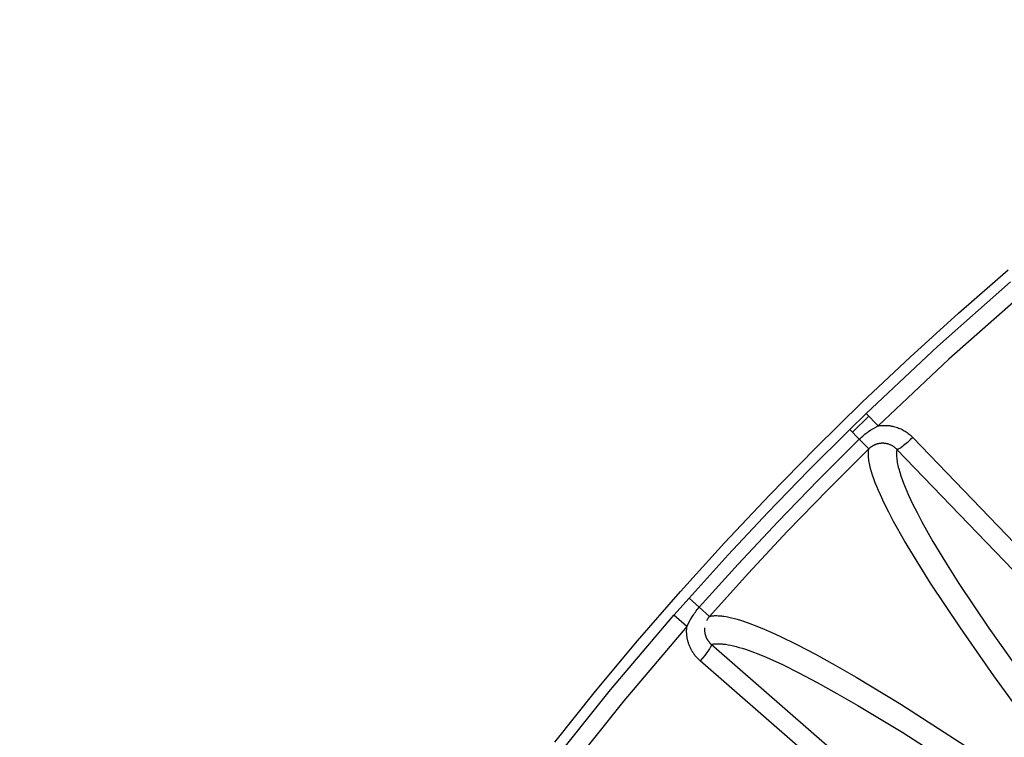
# Model space of a CAD drawing. Header units: millimetres. Extents: x -2637 to -1637, y 678 to 1678.
# Tile 254 of 256: x -2113 to -2088, y 1483 to 1501. Entities that reach past the tile are written whole.
import ezdxf

# ---------------------------------------------------------------- set-up
doc = ezdxf.new("R2010")
doc.units = ezdxf.units.MM
doc.layers.add('Make2D$B.SHOW mini', color=7, linetype='Continuous', true_color=0x000000)
doc.styles.add('Arial Standard', font='txt')
doc.dimstyles.get("Standard").update_dxf_attribs({"dimscale": 10, "dimtxt": 2.5, "dimasz": 3, "dimexe": 1, "dimexo": 0.5, "dimgap": 0.8, "dimtad": 1, "dimtoh": 1, "dimzin": 1, "dimdsep": 46, "dimtxsty": 'Arial Standard', "dimblk": 'OPEN90', "dimcen": 2.5, "dimadec": 1, "dimazin": 1, "dimtfac": 1, "dimtdec": 4, "dimtix": 1, "dimtofl": 0, "dimtmove": 1, "dimatfit": 3, "dimldrblk": 'OPEN90', "dimfxl": 1, "dimtolj": 1, "dimtzin": 1, "dimarcsym": 0})

# ---------------------------------------------------------------- blocks, each defined once
blk = doc.blocks.new('*D4')
at = {"layer": 'Defpoints', "color": 0}
for p in [(-1915.374, 1563.169), (-2152.374, 1474.352), (-1915.374, 1474.352)]:
    blk.add_point(p, dxfattribs=at)
at = {"layer": 'Make2D$B.SHOW mini', "color": 0, "lineweight": -2}
for p, q in [((-2152.374, 1476.852), (-2152.374, 1568.169)), ((-1915.374, 1476.852), (-1915.374, 1568.169)), ((-2137.374, 1563.169), (-1930.374, 1563.169))]:
    blk.add_line(p, q, dxfattribs=at)
at = {"layer": 'Make2D$B.SHOW mini', "color": 0}
for points in [[(-2137.374, 1565.669), (-2137.374, 1560.669), (-2152.374, 1563.169)], [(-1930.374, 1560.669), (-1930.374, 1565.669), (-1915.374, 1563.169)]]:
    blk.add_solid(points, dxfattribs=at)
at = {"layer": 'Make2D$B.SHOW mini', "color": 0, "insert": (-2033.874, 1574.827), "char_height": 15, "attachment_point": 5, "style": 'Arial Standard'}
blk.add_mtext('\\A1;237.00', dxfattribs=at)

msp = doc.modelspace()

# ---------------------------------------------------------------- linework, layer by layer
at = {"layer": 'Make2D$B.SHOW mini', "color": 18, "lineweight": -3, "true_color": 0x000000}
for points in [[(-2099.703, 1483.062), (-2098.669, 1484.351), (-2097.609, 1485.62), (-2096.522, 1486.869), (-2095.411, 1488.097), (-2094.276, 1489.303), (-2093.116, 1490.487), (-2091.934, 1491.648), (-2090.729, 1492.785), (-2089.502, 1493.897), (-2088.254, 1494.985)], [(-2091.839, 1491.363), (-2090.037, 1493.051), (-2088.187, 1494.685)], [(-2087.904, 1494.356), (-2089.745, 1492.73), (-2091.537, 1491.05)], [(-2092.251, 1490.961), (-2091.839, 1491.363)], [(-2092.184, 1490.892), (-2091.765, 1491.298)], [(-2091.839, 1491.363), (-2091.537, 1491.05)], [(-2092.01, 1490.715), (-2091.982, 1490.742), (-2091.953, 1490.768), (-2091.924, 1490.793), (-2091.895, 1490.817), (-2091.866, 1490.841), (-2091.836, 1490.863), (-2091.805, 1490.885), (-2091.775, 1490.906), (-2091.715, 1490.946), (-2091.655, 1490.983), (-2091.596, 1491.018), (-2091.537, 1491.05)], [(-2091.537, 1491.05), (-2091.515, 1491.053), (-2091.493, 1491.056), (-2091.472, 1491.058), (-2091.45, 1491.06), (-2091.429, 1491.062), (-2091.408, 1491.062), (-2091.388, 1491.063), (-2091.368, 1491.063), (-2091.347, 1491.062), (-2091.328, 1491.062), (-2091.308, 1491.06), (-2091.289, 1491.059), (-2091.269, 1491.057), (-2091.251, 1491.055), (-2091.232, 1491.052), (-2091.214, 1491.049), (-2091.196, 1491.046), (-2091.178, 1491.043), (-2091.161, 1491.039), (-2091.144, 1491.035), (-2091.111, 1491.027), (-2091.078, 1491.017), (-2091.047, 1491.007), (-2091.017, 1490.995), (-2090.987, 1490.983), (-2090.958, 1490.971), (-2090.93, 1490.957), (-2090.903, 1490.943), (-2090.876, 1490.928), (-2090.85, 1490.912), (-2090.824, 1490.896), (-2090.799, 1490.879), (-2090.775, 1490.861), (-2090.75, 1490.842), (-2090.726, 1490.822), (-2090.703, 1490.801), (-2090.68, 1490.779), (-2090.657, 1490.756)], [(-2096.31, 1486.699), (-2095.324, 1487.791), (-2094.318, 1488.865), (-2093.294, 1489.922), (-2092.251, 1490.961)], [(-2092.01, 1490.715), (-2092.251, 1490.961)], [(-2096.052, 1486.47), (-2095.07, 1487.558), (-2094.069, 1488.628), (-2093.049, 1489.68), (-2092.01, 1490.715)], [(-2092.01, 1490.715), (-2091.769, 1490.468)], [(-2091.061, 1490.456), (-2091.073, 1490.467), (-2091.085, 1490.479), (-2091.097, 1490.49), (-2091.109, 1490.5), (-2091.122, 1490.51), (-2091.135, 1490.519), (-2091.148, 1490.528), (-2091.161, 1490.536), (-2091.175, 1490.544), (-2091.188, 1490.552), (-2091.203, 1490.559), (-2091.217, 1490.566), (-2091.232, 1490.573), (-2091.248, 1490.579), (-2091.264, 1490.584), (-2091.28, 1490.589), (-2091.289, 1490.592), (-2091.297, 1490.594), (-2091.306, 1490.596), (-2091.315, 1490.598), (-2091.324, 1490.6), (-2091.333, 1490.602), (-2091.342, 1490.604), (-2091.352, 1490.605), (-2091.361, 1490.606), (-2091.371, 1490.607), (-2091.381, 1490.608), (-2091.391, 1490.609), (-2091.401, 1490.61), (-2091.412, 1490.61), (-2091.422, 1490.61), (-2091.433, 1490.61), (-2091.444, 1490.61), (-2091.455, 1490.609), (-2091.466, 1490.608), (-2091.477, 1490.607), (-2091.488, 1490.606), (-2091.499, 1490.604), (-2091.51, 1490.602), (-2091.521, 1490.6), (-2091.533, 1490.598), (-2091.544, 1490.595), (-2091.555, 1490.592), (-2091.567, 1490.588), (-2091.578, 1490.585), (-2091.589, 1490.581), (-2091.6, 1490.577), (-2091.611, 1490.572), (-2091.622, 1490.568), (-2091.633, 1490.563), (-2091.644, 1490.558), (-2091.655, 1490.552), (-2091.665, 1490.546), (-2091.675, 1490.54), (-2091.686, 1490.534), (-2091.696, 1490.528), (-2091.706, 1490.521), (-2091.715, 1490.514), (-2091.725, 1490.507), (-2091.734, 1490.5), (-2091.743, 1490.492), (-2091.752, 1490.484), (-2091.761, 1490.476), (-2091.769, 1490.468)], [(-2090.657, 1490.756), (-2090.723, 1490.695), (-2090.791, 1490.633), (-2090.859, 1490.576), (-2090.891, 1490.55), (-2090.922, 1490.527), (-2090.95, 1490.507), (-2090.963, 1490.498), (-2090.975, 1490.489), (-2090.987, 1490.482), (-2090.998, 1490.476), (-2091.008, 1490.47), (-2091.013, 1490.467), (-2091.017, 1490.465), (-2091.022, 1490.463), (-2091.026, 1490.461), (-2091.03, 1490.459), (-2091.033, 1490.458), (-2091.037, 1490.457), (-2091.038, 1490.456), (-2091.04, 1490.456), (-2091.041, 1490.455), (-2091.043, 1490.455), (-2091.044, 1490.454), (-2091.046, 1490.454), (-2091.047, 1490.454), (-2091.048, 1490.454), (-2091.05, 1490.454), (-2091.05, 1490.454), (-2091.051, 1490.453), (-2091.051, 1490.453), (-2091.052, 1490.453), (-2091.052, 1490.453), (-2091.053, 1490.453), (-2091.053, 1490.453), (-2091.054, 1490.453), (-2091.054, 1490.453), (-2091.055, 1490.453), (-2091.055, 1490.454), (-2091.056, 1490.454), (-2091.056, 1490.454), (-2091.057, 1490.454), (-2091.057, 1490.454), (-2091.058, 1490.454), (-2091.058, 1490.454), (-2091.058, 1490.454), (-2091.059, 1490.454), (-2091.059, 1490.455), (-2091.06, 1490.455), (-2091.06, 1490.455), (-2091.06, 1490.455), (-2091.06, 1490.455), (-2091.061, 1490.455), (-2091.061, 1490.456)], [(-2090.657, 1490.756), (-2085.503, 1485.408)], [(-2091.769, 1490.468), (-2092.803, 1489.438), (-2093.819, 1488.39), (-2094.816, 1487.324), (-2095.794, 1486.241)], [(-2087.617, 1483.376), (-2088.612, 1484.743), (-2089.457, 1485.949), (-2090.21, 1487.08), (-2090.552, 1487.623), (-2090.865, 1488.144), (-2091.142, 1488.636), (-2091.265, 1488.871), (-2091.378, 1489.096), (-2091.478, 1489.311), (-2091.524, 1489.415), (-2091.567, 1489.516), (-2091.605, 1489.615), (-2091.641, 1489.71), (-2091.673, 1489.802), (-2091.7, 1489.891), (-2091.724, 1489.977), (-2091.735, 1490.018), (-2091.744, 1490.059), (-2091.753, 1490.098), (-2091.76, 1490.137), (-2091.766, 1490.175), (-2091.771, 1490.212), (-2091.775, 1490.247), (-2091.778, 1490.282), (-2091.78, 1490.316), (-2091.78, 1490.332), (-2091.78, 1490.349), (-2091.78, 1490.365), (-2091.779, 1490.38), (-2091.778, 1490.396), (-2091.777, 1490.411), (-2091.776, 1490.425), (-2091.774, 1490.44), (-2091.772, 1490.454), (-2091.769, 1490.468)], [(-2091.061, 1490.456), (-2091.063, 1490.442), (-2091.065, 1490.427), (-2091.067, 1490.413), (-2091.068, 1490.398), (-2091.07, 1490.383), (-2091.07, 1490.368), (-2091.071, 1490.352), (-2091.071, 1490.336), (-2091.071, 1490.32), (-2091.07, 1490.303), (-2091.068, 1490.27), (-2091.065, 1490.235), (-2091.061, 1490.199), (-2091.056, 1490.162), (-2091.05, 1490.124), (-2091.042, 1490.086), (-2091.034, 1490.046), (-2091.024, 1490.006), (-2091.013, 1489.964), (-2090.989, 1489.879), (-2090.961, 1489.79), (-2090.929, 1489.698), (-2090.893, 1489.602), (-2090.854, 1489.504), (-2090.765, 1489.299), (-2090.664, 1489.084), (-2090.551, 1488.859), (-2090.427, 1488.625), (-2090.149, 1488.133), (-2089.836, 1487.613), (-2089.493, 1487.071), (-2088.739, 1485.942), (-2087.18, 1483.756)], [(-2085.863, 1485.062), (-2091.061, 1490.456)], [(-2096.691, 1486.267), (-2096.31, 1486.699)], [(-2096.052, 1486.47), (-2096.31, 1486.699)], [(-2096.364, 1485.981), (-2096.335, 1486.041), (-2096.303, 1486.102), (-2096.269, 1486.164), (-2096.232, 1486.226), (-2096.213, 1486.257), (-2096.192, 1486.288), (-2096.171, 1486.319), (-2096.149, 1486.35), (-2096.126, 1486.38), (-2096.103, 1486.411), (-2096.078, 1486.44), (-2096.052, 1486.47)], [(-2096.052, 1486.47), (-2095.794, 1486.241)], [(-2099.832, 1482.457), (-2098.29, 1484.385), (-2096.691, 1486.267)], [(-2096.364, 1485.981), (-2096.691, 1486.267)], [(-2095.794, 1486.241), (-2095.801, 1486.234), (-2095.807, 1486.227), (-2095.813, 1486.22), (-2095.818, 1486.212), (-2095.824, 1486.205), (-2095.829, 1486.198), (-2095.839, 1486.184), (-2095.847, 1486.17), (-2095.856, 1486.156), (-2095.863, 1486.142), (-2095.87, 1486.129)], [(-2095.794, 1486.241), (-2095.784, 1486.244), (-2095.773, 1486.246), (-2095.763, 1486.248), (-2095.751, 1486.25), (-2095.729, 1486.253), (-2095.706, 1486.256), (-2095.681, 1486.257), (-2095.657, 1486.259), (-2095.631, 1486.259), (-2095.605, 1486.259), (-2095.578, 1486.258), (-2095.55, 1486.257), (-2095.522, 1486.254), (-2095.493, 1486.251), (-2095.463, 1486.248), (-2095.432, 1486.244), (-2095.369, 1486.234), (-2095.304, 1486.221), (-2095.235, 1486.206), (-2095.164, 1486.188), (-2095.091, 1486.168), (-2095.014, 1486.145), (-2094.936, 1486.12), (-2094.771, 1486.063), (-2094.597, 1485.996), (-2094.413, 1485.921), (-2094.22, 1485.837), (-2094.017, 1485.744), (-2093.586, 1485.532), (-2093.119, 1485.287), (-2092.618, 1485.011), (-2092.088, 1484.706), (-2090.957, 1484.023), (-2088.508, 1482.44)], [(-2096.364, 1485.981), (-2097.954, 1484.109), (-2099.488, 1482.191)], [(-2096.028, 1485.116), (-2096.047, 1485.133), (-2096.065, 1485.15), (-2096.083, 1485.168), (-2096.1, 1485.185), (-2096.116, 1485.203), (-2096.131, 1485.221), (-2096.147, 1485.239), (-2096.161, 1485.257), (-2096.175, 1485.276), (-2096.188, 1485.294), (-2096.201, 1485.313), (-2096.213, 1485.331), (-2096.225, 1485.35), (-2096.236, 1485.369), (-2096.246, 1485.387), (-2096.257, 1485.406), (-2096.266, 1485.425), (-2096.275, 1485.444), (-2096.284, 1485.463), (-2096.292, 1485.482), (-2096.3, 1485.5), (-2096.307, 1485.519), (-2096.314, 1485.538), (-2096.32, 1485.557), (-2096.326, 1485.576), (-2096.332, 1485.594), (-2096.337, 1485.613), (-2096.342, 1485.631), (-2096.346, 1485.65), (-2096.35, 1485.668), (-2096.354, 1485.686), (-2096.357, 1485.705), (-2096.36, 1485.723), (-2096.362, 1485.741), (-2096.364, 1485.759), (-2096.366, 1485.777), (-2096.368, 1485.794), (-2096.369, 1485.812), (-2096.37, 1485.847), (-2096.37, 1485.881), (-2096.369, 1485.915), (-2096.367, 1485.948), (-2096.364, 1485.981)], [(-2095.918, 1485.955), (-2095.919, 1485.939), (-2095.92, 1485.922), (-2095.92, 1485.906), (-2095.919, 1485.889), (-2095.918, 1485.872), (-2095.917, 1485.855), (-2095.915, 1485.846), (-2095.914, 1485.837), (-2095.913, 1485.829), (-2095.911, 1485.82), (-2095.909, 1485.811), (-2095.908, 1485.802), (-2095.905, 1485.793), (-2095.903, 1485.784), (-2095.901, 1485.775), (-2095.898, 1485.766), (-2095.895, 1485.757), (-2095.892, 1485.748), (-2095.889, 1485.739), (-2095.885, 1485.73), (-2095.882, 1485.72), (-2095.878, 1485.711), (-2095.874, 1485.702), (-2095.869, 1485.693), (-2095.865, 1485.684), (-2095.86, 1485.675), (-2095.855, 1485.666), (-2095.849, 1485.657), (-2095.844, 1485.648), (-2095.838, 1485.639), (-2095.832, 1485.63), (-2095.826, 1485.621), (-2095.819, 1485.612), (-2095.812, 1485.603), (-2095.805, 1485.594), (-2095.798, 1485.585), (-2095.79, 1485.577), (-2095.782, 1485.568), (-2095.774, 1485.559), (-2095.765, 1485.551), (-2095.756, 1485.543), (-2095.747, 1485.535)], [(-2095.747, 1485.535), (-2095.747, 1485.534), (-2095.747, 1485.534), (-2095.747, 1485.534), (-2095.746, 1485.533), (-2095.746, 1485.533), (-2095.746, 1485.533), (-2095.746, 1485.532), (-2095.746, 1485.532), (-2095.746, 1485.532), (-2095.745, 1485.531), (-2095.745, 1485.531), (-2095.745, 1485.53), (-2095.745, 1485.53), (-2095.745, 1485.53), (-2095.745, 1485.529), (-2095.745, 1485.529), (-2095.745, 1485.528), (-2095.745, 1485.528), (-2095.745, 1485.527), (-2095.745, 1485.527), (-2095.745, 1485.526), (-2095.745, 1485.526), (-2095.745, 1485.525), (-2095.745, 1485.524), (-2095.745, 1485.524), (-2095.745, 1485.523), (-2095.745, 1485.522), (-2095.745, 1485.521), (-2095.745, 1485.519), (-2095.745, 1485.518), (-2095.746, 1485.516), (-2095.746, 1485.515), (-2095.746, 1485.513), (-2095.747, 1485.512), (-2095.747, 1485.51), (-2095.748, 1485.507), (-2095.75, 1485.503), (-2095.751, 1485.499), (-2095.753, 1485.495), (-2095.755, 1485.49), (-2095.757, 1485.486), (-2095.759, 1485.481), (-2095.764, 1485.471), (-2095.77, 1485.459), (-2095.777, 1485.447), (-2095.785, 1485.435), (-2095.793, 1485.421), (-2095.812, 1485.392), (-2095.834, 1485.36), (-2095.858, 1485.327), (-2095.912, 1485.256), (-2095.97, 1485.185), (-2096.028, 1485.116)], [(-2095.747, 1485.535), (-2095.737, 1485.537), (-2095.726, 1485.539), (-2095.715, 1485.541), (-2095.704, 1485.543), (-2095.682, 1485.546), (-2095.658, 1485.548), (-2095.634, 1485.55), (-2095.609, 1485.551), (-2095.584, 1485.551), (-2095.557, 1485.551), (-2095.53, 1485.55), (-2095.503, 1485.548), (-2095.474, 1485.546), (-2095.445, 1485.543), (-2095.415, 1485.539), (-2095.385, 1485.535), (-2095.322, 1485.524), (-2095.256, 1485.511), (-2095.188, 1485.496), (-2095.117, 1485.478), (-2095.043, 1485.457), (-2094.967, 1485.434), (-2094.888, 1485.409), (-2094.724, 1485.351), (-2094.549, 1485.284), (-2094.366, 1485.208), (-2094.173, 1485.124), (-2093.97, 1485.03), (-2093.539, 1484.818), (-2093.073, 1484.572), (-2092.573, 1484.295), (-2092.043, 1483.989), (-2090.914, 1483.305), (-2088.866, 1481.986)], [(-2095.747, 1485.535), (-2090.106, 1480.606)], [(-2090.434, 1480.229), (-2096.028, 1485.116)]]:
    msp.add_lwpolyline(points, dxfattribs=at)

# ---------------------------------------------------------------- dimensions: what is measured, and where the dimension line sits
at = {"layer": 'Make2D$B.SHOW mini', "color": 5, "true_color": 0x0000ff}
dim = msp.add_linear_dim(base=(-1915.374, 1563.169), p1=(-2152.374, 1474.352), p2=(-1915.374, 1474.352), dimstyle='Standard', override={"dimscale": 5, "dimtxt": 3, "dimasz": 3, "dimexe": 1, "dimexo": 0.5, "dimgap": 0.8, "dimtad": 1, "dimtih": 0, "dimtoh": 0, "dimdec": 2, "dimzin": 1, "dimtxsty": 'Arial Standard', "dimsah": 0, "dimcen": 2.5, "dimadec": 1, "dimazin": 1, "dimtix": 0, "dimtmove": 0, "dimtzin": 1}, dxfattribs=at)
dim.commit()
dim.dimension.update_dxf_attribs({"geometry": '*D4', "text_midpoint": (-2033.874, 1574.827)})

doc.saveas('drawing.dxf')
